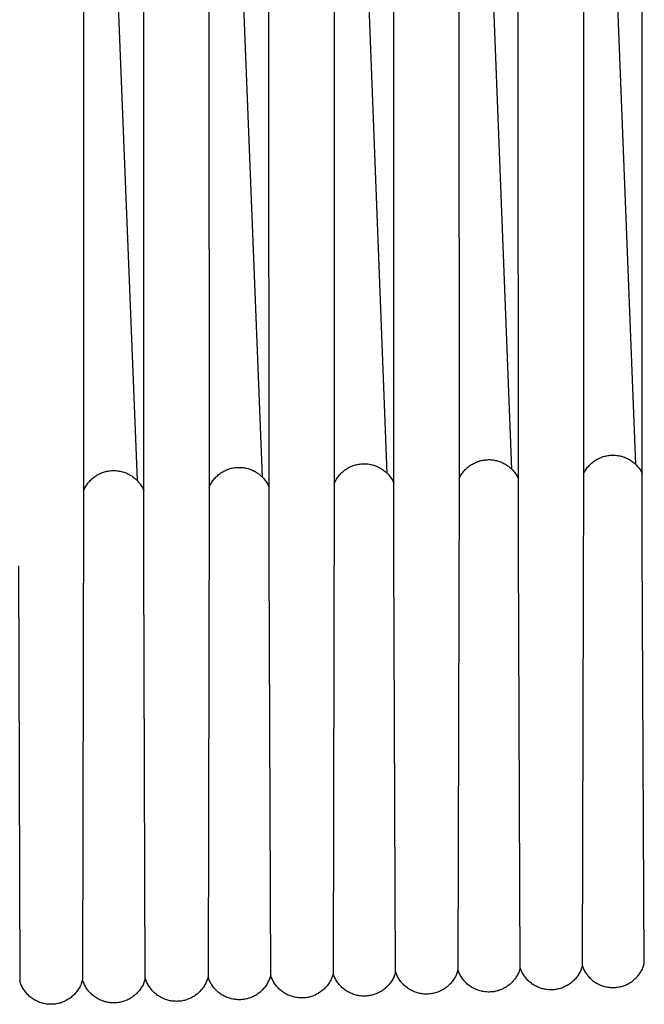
# Model space of a CAD drawing. Header units: millimetres. Extents: x 5000 to 6727, y 0 to 1679.
# Tile 11 of 106: x 5451 to 5533, y 18 to 147. Entities that reach past the tile are written whole.
import ezdxf

# ---------------------------------------------------------------- set-up
doc = ezdxf.new("R2010")
doc.units = ezdxf.units.MM
doc.layers.add('Archiv', color=18, linetype='Continuous', true_color=0x000000)
doc.layers.add('Make2D$Sichtbar$Kurven', color=18, linetype='Continuous', true_color=0x000000)

msp = doc.modelspace()

# ---------------------------------------------------------------- linework, layer by layer
at = {"layer": 'Archiv'}
for p, q in [((5532.5, 78.18), (5532.4, 465.34)), ((5483.81, 76.48), (5483.69, 463.91)), ((5500.09, 76.98), (5499.98, 464.33)), ((5516.33, 77.55), (5516.22, 464.8)), ((5467.47, 76.03), (5467.36, 463.56)), ((5459.54, 266.55), (5459.59, 83.78)), ((5475.92, 266.42), (5475.97, 84.18)), ((5492.25, 266.27), (5492.3, 86.39)), ((5508.54, 266.11), (5508.59, 86.98)), ((5524.77, 265.92), (5524.83, 87.63)), ((5524.83, 87.63), (5524.67, 23.41)), ((5492.3, 86.39), (5492.17, 22.41)), ((5508.59, 86.98), (5508.45, 22.88)), ((5459.59, 83.78), (5459.46, 21.63)), ((5475.97, 84.18), (5475.84, 21.99)), ((5516.57, 23.14), (5516.33, 77.55)), ((5532.76, 23.7), (5532.5, 78.18)), ((5467.65, 21.8), (5467.47, 76.03)), ((5484.01, 22.19), (5483.81, 76.48)), ((5500.31, 22.64), (5500.09, 76.98)), ((5451.09, 75.64), (5451.26, 21.47)), ((5516.62, 23), (5516.57, 23.14)), ((5524.59, 23.13), (5524.53, 22.99)), ((5524.63, 23.27), (5524.59, 23.13)), ((5524.67, 23.41), (5524.63, 23.27)), ((5524.67, 23.41), (5524.73, 23.28)), ((5524.73, 23.28), (5524.78, 23.14)), ((5524.78, 23.14), (5524.84, 23.01)), ((5532.51, 23.01), (5532.57, 23.15)), ((5532.57, 23.15), (5532.62, 23.28)), ((5532.62, 23.28), (5532.68, 23.42)), ((5532.68, 23.42), (5532.72, 23.56)), ((5532.72, 23.56), (5532.76, 23.7)), ((5475.8, 21.85), (5475.75, 21.71)), ((5475.84, 21.99), (5475.8, 21.85)), ((5484.05, 22.05), (5484.01, 22.19)), ((5484.11, 21.92), (5484.05, 22.05)), ((5484.16, 21.78), (5484.11, 21.92)), ((5491.98, 21.85), (5491.92, 21.72)), ((5492.03, 21.99), (5491.98, 21.85)), ((5492.08, 22.13), (5492.03, 21.99)), ((5492.13, 22.27), (5492.08, 22.13)), ((5492.17, 22.41), (5492.13, 22.27)), ((5500.36, 22.5), (5500.31, 22.64)), ((5500.42, 22.37), (5500.36, 22.5)), ((5500.48, 22.23), (5500.42, 22.37)), ((5500.54, 22.1), (5500.48, 22.23)), ((5500.61, 21.97), (5500.54, 22.1)), ((5500.68, 21.84), (5500.61, 21.97)), ((5508.06, 21.93), (5507.99, 21.81)), ((5508.13, 22.06), (5508.06, 21.93)), ((5508.2, 22.2), (5508.13, 22.06)), ((5508.26, 22.33), (5508.2, 22.2)), ((5508.31, 22.47), (5508.26, 22.33)), ((5508.36, 22.6), (5508.31, 22.47)), ((5508.41, 22.74), (5508.36, 22.6)), ((5508.45, 22.88), (5508.41, 22.74)), ((5516.68, 22.87), (5516.62, 23)), ((5516.74, 22.73), (5516.68, 22.87)), ((5516.8, 22.6), (5516.74, 22.73)), ((5516.87, 22.47), (5516.8, 22.6)), ((5516.95, 22.34), (5516.87, 22.47)), ((5517.03, 22.22), (5516.95, 22.34)), ((5517.11, 22.1), (5517.03, 22.22)), ((5517.2, 21.98), (5517.11, 22.1)), ((5517.29, 21.86), (5517.2, 21.98)), ((5517.38, 21.75), (5517.29, 21.86)), ((5523.86, 21.85), (5523.77, 21.74)), ((5523.96, 21.97), (5523.86, 21.85)), ((5524.04, 22.09), (5523.96, 21.97)), ((5524.13, 22.21), (5524.04, 22.09)), ((5524.21, 22.33), (5524.13, 22.21)), ((5524.28, 22.46), (5524.21, 22.33)), ((5524.35, 22.59), (5524.28, 22.46)), ((5524.42, 22.72), (5524.35, 22.59)), ((5524.48, 22.86), (5524.42, 22.72)), ((5524.53, 22.99), (5524.48, 22.86)), ((5524.84, 23.01), (5524.91, 22.88)), ((5524.91, 22.88), (5524.98, 22.75)), ((5524.98, 22.75), (5525.06, 22.62)), ((5525.06, 22.62), (5525.14, 22.5)), ((5525.14, 22.5), (5525.22, 22.38)), ((5525.22, 22.38), (5525.31, 22.26)), ((5525.31, 22.26), (5525.4, 22.14)), ((5525.4, 22.14), (5525.49, 22.03)), ((5525.49, 22.03), (5525.59, 21.92)), ((5525.59, 21.92), (5525.7, 21.82)), ((5531.66, 21.82), (5531.76, 21.93)), ((5531.76, 21.93), (5531.86, 22.04)), ((5531.86, 22.04), (5531.95, 22.15)), ((5531.95, 22.15), (5532.05, 22.26)), ((5532.05, 22.26), (5532.13, 22.38)), ((5532.13, 22.38), (5532.22, 22.5)), ((5532.22, 22.5), (5532.29, 22.63)), ((5532.29, 22.63), (5532.37, 22.75)), ((5532.37, 22.75), (5532.44, 22.88)), ((5532.44, 22.88), (5532.51, 23.01)), ((5451.26, 21.47), (5451.22, 21.33)), ((5451.3, 21.33), (5451.26, 21.47)), ((5451.35, 21.19), (5451.3, 21.33)), ((5451.41, 21.05), (5451.35, 21.19)), ((5451.46, 20.91), (5451.41, 21.05)), ((5451.53, 20.78), (5451.46, 20.91)), ((5451.6, 20.65), (5451.53, 20.78)), ((5451.67, 20.52), (5451.6, 20.65)), ((5459.09, 20.66), (5459.02, 20.53)), ((5459.16, 20.8), (5459.09, 20.66)), ((5459.22, 20.93), (5459.16, 20.8)), ((5459.28, 21.07), (5459.22, 20.93)), ((5459.33, 21.2), (5459.28, 21.07)), ((5459.38, 21.34), (5459.33, 21.2)), ((5459.42, 21.49), (5459.38, 21.34)), ((5459.46, 21.63), (5459.42, 21.49)), ((5467.7, 21.66), (5467.65, 21.8)), ((5467.75, 21.53), (5467.7, 21.66)), ((5467.8, 21.39), (5467.75, 21.53)), ((5467.86, 21.25), (5467.8, 21.39)), ((5467.93, 21.12), (5467.86, 21.25)), ((5468, 20.99), (5467.93, 21.12)), ((5468.07, 20.87), (5468, 20.99)), ((5468.15, 20.74), (5468.07, 20.87)), ((5468.23, 20.62), (5468.15, 20.74)), ((5468.32, 20.5), (5468.23, 20.62)), ((5475.23, 20.66), (5475.15, 20.54)), ((5475.32, 20.78), (5475.23, 20.66)), ((5475.39, 20.91), (5475.32, 20.78)), ((5475.46, 21.04), (5475.39, 20.91)), ((5475.53, 21.17), (5475.46, 21.04)), ((5475.59, 21.3), (5475.53, 21.17)), ((5475.65, 21.43), (5475.59, 21.3)), ((5475.7, 21.57), (5475.65, 21.43)), ((5475.75, 21.71), (5475.7, 21.57)), ((5484.23, 21.65), (5484.16, 21.78)), ((5484.29, 21.51), (5484.23, 21.65)), ((5484.36, 21.38), (5484.29, 21.51)), ((5484.44, 21.26), (5484.36, 21.38)), ((5484.52, 21.13), (5484.44, 21.26)), ((5484.6, 21.01), (5484.52, 21.13)), ((5484.69, 20.89), (5484.6, 21.01)), ((5484.78, 20.78), (5484.69, 20.89)), ((5484.88, 20.66), (5484.78, 20.78)), ((5484.98, 20.55), (5484.88, 20.66)), ((5491.18, 20.61), (5491.08, 20.5)), ((5491.28, 20.72), (5491.18, 20.61)), ((5491.38, 20.84), (5491.28, 20.72)), ((5491.47, 20.95), (5491.38, 20.84)), ((5491.55, 21.07), (5491.47, 20.95)), ((5491.64, 21.2), (5491.55, 21.07)), ((5491.71, 21.32), (5491.64, 21.2)), ((5491.79, 21.45), (5491.71, 21.32)), ((5491.85, 21.58), (5491.79, 21.45)), ((5491.92, 21.72), (5491.85, 21.58)), ((5500.75, 21.72), (5500.68, 21.84)), ((5500.84, 21.59), (5500.75, 21.72)), ((5500.92, 21.47), (5500.84, 21.59)), ((5501.01, 21.36), (5500.92, 21.47)), ((5501.1, 21.24), (5501.01, 21.36)), ((5501.2, 21.13), (5501.1, 21.24)), ((5501.3, 21.03), (5501.2, 21.13)), ((5501.4, 20.92), (5501.3, 21.03)), ((5501.51, 20.82), (5501.4, 20.92)), ((5501.62, 20.73), (5501.51, 20.82)), ((5501.74, 20.63), (5501.62, 20.73)), ((5501.85, 20.55), (5501.74, 20.63)), ((5506.92, 20.61), (5506.8, 20.52)), ((5507.04, 20.7), (5506.92, 20.61)), ((5507.15, 20.8), (5507.04, 20.7)), ((5507.26, 20.9), (5507.15, 20.8)), ((5507.36, 21), (5507.26, 20.9)), ((5507.46, 21.1), (5507.36, 21)), ((5507.56, 21.21), (5507.46, 21.1)), ((5507.66, 21.33), (5507.56, 21.21)), ((5507.75, 21.44), (5507.66, 21.33)), ((5507.83, 21.56), (5507.75, 21.44)), ((5507.91, 21.68), (5507.83, 21.56)), ((5507.99, 21.81), (5507.91, 21.68)), ((5517.48, 21.64), (5517.38, 21.75)), ((5517.58, 21.53), (5517.48, 21.64)), ((5517.69, 21.43), (5517.58, 21.53)), ((5517.8, 21.33), (5517.69, 21.43)), ((5517.91, 21.24), (5517.8, 21.33)), ((5518.03, 21.15), (5517.91, 21.24)), ((5518.15, 21.06), (5518.03, 21.15)), ((5518.27, 20.98), (5518.15, 21.06)), ((5518.4, 20.9), (5518.27, 20.98)), ((5518.52, 20.83), (5518.4, 20.9)), ((5518.66, 20.76), (5518.52, 20.83)), ((5518.79, 20.7), (5518.66, 20.76)), ((5518.92, 20.64), (5518.79, 20.7)), ((5519.06, 20.58), (5518.92, 20.64)), ((5519.2, 20.53), (5519.06, 20.58)), ((5522.09, 20.58), (5521.95, 20.53)), ((5522.23, 20.63), (5522.09, 20.58)), ((5522.36, 20.69), (5522.23, 20.63)), ((5522.49, 20.76), (5522.36, 20.69)), ((5522.62, 20.82), (5522.49, 20.76)), ((5522.75, 20.9), (5522.62, 20.82)), ((5522.88, 20.97), (5522.75, 20.9)), ((5523, 21.06), (5522.88, 20.97)), ((5523.12, 21.14), (5523, 21.06)), ((5523.24, 21.23), (5523.12, 21.14)), ((5523.35, 21.33), (5523.24, 21.23)), ((5523.46, 21.43), (5523.35, 21.33)), ((5523.57, 21.53), (5523.46, 21.43)), ((5523.67, 21.63), (5523.57, 21.53)), ((5523.77, 21.74), (5523.67, 21.63)), ((5525.7, 21.82), (5525.8, 21.72)), ((5525.8, 21.72), (5525.91, 21.62)), ((5525.91, 21.62), (5526.02, 21.53)), ((5526.02, 21.53), (5526.14, 21.44)), ((5526.14, 21.44), (5526.26, 21.35)), ((5526.26, 21.35), (5526.38, 21.27)), ((5526.38, 21.27), (5526.51, 21.19)), ((5526.51, 21.19), (5526.64, 21.12)), ((5526.64, 21.12), (5526.77, 21.05)), ((5526.77, 21.05), (5526.9, 20.99)), ((5526.9, 20.99), (5527.03, 20.93)), ((5527.03, 20.93), (5527.17, 20.88)), ((5527.17, 20.88), (5527.31, 20.83)), ((5527.31, 20.83), (5527.45, 20.78)), ((5527.45, 20.78), (5527.59, 20.74)), ((5527.59, 20.74), (5527.73, 20.71)), ((5527.73, 20.71), (5527.87, 20.68)), ((5527.87, 20.68), (5528.02, 20.65)), ((5528.02, 20.65), (5528.16, 20.63)), ((5528.16, 20.63), (5528.31, 20.62)), ((5528.31, 20.62), (5528.46, 20.61)), ((5528.46, 20.61), (5528.6, 20.6)), ((5528.6, 20.6), (5528.75, 20.6)), ((5528.75, 20.6), (5528.9, 20.61)), ((5528.9, 20.61), (5529.04, 20.62)), ((5529.04, 20.62), (5529.19, 20.63)), ((5529.19, 20.63), (5529.33, 20.65)), ((5529.33, 20.65), (5529.48, 20.68)), ((5529.48, 20.68), (5529.62, 20.71)), ((5529.62, 20.71), (5529.77, 20.74)), ((5529.77, 20.74), (5529.91, 20.78)), ((5529.91, 20.78), (5530.05, 20.83)), ((5530.05, 20.83), (5530.18, 20.88)), ((5530.18, 20.88), (5530.32, 20.93)), ((5530.32, 20.93), (5530.46, 20.99)), ((5530.46, 20.99), (5530.59, 21.06)), ((5530.59, 21.06), (5530.72, 21.13)), ((5530.72, 21.13), (5530.84, 21.2)), ((5530.84, 21.2), (5530.97, 21.27)), ((5530.97, 21.27), (5531.09, 21.36)), ((5531.09, 21.36), (5531.21, 21.44)), ((5531.21, 21.44), (5531.33, 21.53)), ((5531.33, 21.53), (5531.44, 21.63)), ((5531.44, 21.63), (5531.55, 21.72)), ((5531.55, 21.72), (5531.66, 21.82)), ((5451.74, 20.39), (5451.67, 20.52)), ((5451.83, 20.27), (5451.74, 20.39)), ((5451.91, 20.15), (5451.83, 20.27)), ((5452, 20.03), (5451.91, 20.15)), ((5452.09, 19.91), (5452, 20.03)), ((5452.19, 19.8), (5452.09, 19.91)), ((5452.29, 19.7), (5452.19, 19.8)), ((5452.4, 19.59), (5452.29, 19.7)), ((5452.51, 19.49), (5452.4, 19.59)), ((5452.62, 19.39), (5452.51, 19.49)), ((5452.73, 19.3), (5452.62, 19.39)), ((5452.85, 19.21), (5452.73, 19.3)), ((5457.96, 19.31), (5457.84, 19.22)), ((5458.07, 19.41), (5457.96, 19.31)), ((5458.18, 19.5), (5458.07, 19.41)), ((5458.29, 19.6), (5458.18, 19.5)), ((5458.4, 19.71), (5458.29, 19.6)), ((5458.5, 19.82), (5458.4, 19.71)), ((5458.59, 19.93), (5458.5, 19.82)), ((5458.69, 20.04), (5458.59, 19.93)), ((5458.78, 20.16), (5458.69, 20.04)), ((5458.86, 20.28), (5458.78, 20.16)), ((5458.94, 20.41), (5458.86, 20.28)), ((5459.02, 20.53), (5458.94, 20.41)), ((5468.41, 20.38), (5468.32, 20.5)), ((5468.5, 20.27), (5468.41, 20.38)), ((5468.6, 20.16), (5468.5, 20.27)), ((5468.7, 20.05), (5468.6, 20.16)), ((5468.8, 19.95), (5468.7, 20.05)), ((5468.91, 19.85), (5468.8, 19.95)), ((5469.03, 19.76), (5468.91, 19.85)), ((5469.14, 19.67), (5469.03, 19.76)), ((5469.26, 19.58), (5469.14, 19.67)), ((5469.38, 19.5), (5469.26, 19.58)), ((5469.5, 19.42), (5469.38, 19.5)), ((5469.63, 19.34), (5469.5, 19.42)), ((5469.76, 19.27), (5469.63, 19.34)), ((5473.72, 19.3), (5473.59, 19.23)), ((5473.85, 19.37), (5473.72, 19.3)), ((5473.97, 19.44), (5473.85, 19.37)), ((5474.1, 19.52), (5473.97, 19.44)), ((5474.22, 19.61), (5474.1, 19.52)), ((5474.33, 19.7), (5474.22, 19.61)), ((5474.45, 19.79), (5474.33, 19.7)), ((5474.56, 19.88), (5474.45, 19.79)), ((5474.67, 19.98), (5474.56, 19.88)), ((5474.77, 20.09), (5474.67, 19.98)), ((5474.87, 20.2), (5474.77, 20.09)), ((5474.97, 20.31), (5474.87, 20.2)), ((5475.06, 20.42), (5474.97, 20.31)), ((5475.15, 20.54), (5475.06, 20.42)), ((5485.08, 20.45), (5484.98, 20.55)), ((5485.19, 20.35), (5485.08, 20.45)), ((5485.3, 20.25), (5485.19, 20.35)), ((5485.42, 20.16), (5485.3, 20.25)), ((5485.53, 20.07), (5485.42, 20.16)), ((5485.66, 19.98), (5485.53, 20.07)), ((5485.78, 19.9), (5485.66, 19.98)), ((5485.91, 19.82), (5485.78, 19.9)), ((5486.03, 19.75), (5485.91, 19.82)), ((5486.17, 19.68), (5486.03, 19.75)), ((5486.3, 19.62), (5486.17, 19.68)), ((5486.44, 19.56), (5486.3, 19.62)), ((5486.57, 19.51), (5486.44, 19.56)), ((5486.71, 19.46), (5486.57, 19.51)), ((5486.85, 19.41), (5486.71, 19.46)), ((5487, 19.37), (5486.85, 19.41)), ((5487.14, 19.34), (5487, 19.37)), ((5487.28, 19.31), (5487.14, 19.34)), ((5487.43, 19.28), (5487.28, 19.31)), ((5487.58, 19.26), (5487.43, 19.28)), ((5488.76, 19.3), (5488.61, 19.27)), ((5488.9, 19.32), (5488.76, 19.3)), ((5489.05, 19.36), (5488.9, 19.32)), ((5489.19, 19.39), (5489.05, 19.36)), ((5489.33, 19.43), (5489.19, 19.39)), ((5489.47, 19.48), (5489.33, 19.43)), ((5489.61, 19.53), (5489.47, 19.48)), ((5489.75, 19.59), (5489.61, 19.53)), ((5489.88, 19.65), (5489.75, 19.59)), ((5490.01, 19.72), (5489.88, 19.65)), ((5490.15, 19.79), (5490.01, 19.72)), ((5490.27, 19.86), (5490.15, 19.79)), ((5490.4, 19.94), (5490.27, 19.86)), ((5490.52, 20.02), (5490.4, 19.94)), ((5490.64, 20.11), (5490.52, 20.02)), ((5490.75, 20.2), (5490.64, 20.11)), ((5490.87, 20.3), (5490.75, 20.2)), ((5490.98, 20.4), (5490.87, 20.3)), ((5491.08, 20.5), (5490.98, 20.4)), ((5501.97, 20.46), (5501.85, 20.55)), ((5502.1, 20.38), (5501.97, 20.46)), ((5502.22, 20.31), (5502.1, 20.38)), ((5502.35, 20.24), (5502.22, 20.31)), ((5502.48, 20.17), (5502.35, 20.24)), ((5502.62, 20.11), (5502.48, 20.17)), ((5502.75, 20.05), (5502.62, 20.11)), ((5502.89, 20), (5502.75, 20.05)), ((5503.03, 19.95), (5502.89, 20)), ((5503.17, 19.91), (5503.03, 19.95)), ((5503.31, 19.87), (5503.17, 19.91)), ((5503.45, 19.83), (5503.31, 19.87)), ((5503.6, 19.81), (5503.45, 19.83)), ((5503.74, 19.78), (5503.6, 19.81)), ((5503.89, 19.76), (5503.74, 19.78)), ((5504.03, 19.75), (5503.89, 19.76)), ((5504.18, 19.74), (5504.03, 19.75)), ((5504.33, 19.74), (5504.18, 19.74)), ((5504.47, 19.74), (5504.33, 19.74)), ((5504.62, 19.75), (5504.47, 19.74)), ((5504.77, 19.76), (5504.62, 19.75)), ((5504.91, 19.78), (5504.77, 19.76)), ((5505.06, 19.8), (5504.91, 19.78)), ((5505.2, 19.83), (5505.06, 19.8)), ((5505.34, 19.86), (5505.2, 19.83)), ((5505.49, 19.9), (5505.34, 19.86)), ((5505.63, 19.94), (5505.49, 19.9)), ((5505.77, 19.98), (5505.63, 19.94)), ((5505.9, 20.04), (5505.77, 19.98)), ((5506.04, 20.09), (5505.9, 20.04)), ((5506.17, 20.15), (5506.04, 20.09)), ((5506.3, 20.22), (5506.17, 20.15)), ((5506.43, 20.29), (5506.3, 20.22)), ((5506.56, 20.36), (5506.43, 20.29)), ((5506.68, 20.44), (5506.56, 20.36)), ((5506.8, 20.52), (5506.68, 20.44)), ((5519.34, 20.48), (5519.2, 20.53)), ((5519.48, 20.44), (5519.34, 20.48)), ((5519.62, 20.41), (5519.48, 20.44)), ((5519.77, 20.38), (5519.62, 20.41)), ((5519.91, 20.35), (5519.77, 20.38)), ((5520.06, 20.33), (5519.91, 20.35)), ((5520.21, 20.32), (5520.06, 20.33)), ((5520.35, 20.31), (5520.21, 20.32)), ((5520.5, 20.3), (5520.35, 20.31)), ((5520.65, 20.3), (5520.5, 20.3)), ((5520.79, 20.31), (5520.65, 20.3)), ((5520.94, 20.32), (5520.79, 20.31)), ((5521.09, 20.33), (5520.94, 20.32)), ((5521.23, 20.35), (5521.09, 20.33)), ((5521.38, 20.38), (5521.23, 20.35)), ((5521.52, 20.41), (5521.38, 20.38)), ((5521.67, 20.44), (5521.52, 20.41)), ((5521.81, 20.48), (5521.67, 20.44)), ((5521.95, 20.53), (5521.81, 20.48)), ((5452.97, 19.13), (5452.85, 19.21)), ((5453.1, 19.05), (5452.97, 19.13)), ((5453.23, 18.97), (5453.1, 19.05)), ((5453.36, 18.9), (5453.23, 18.97)), ((5453.49, 18.83), (5453.36, 18.9)), ((5453.62, 18.77), (5453.49, 18.83)), ((5453.76, 18.71), (5453.62, 18.77)), ((5453.9, 18.66), (5453.76, 18.71)), ((5454.04, 18.61), (5453.9, 18.66)), ((5454.18, 18.57), (5454.04, 18.61)), ((5454.32, 18.53), (5454.18, 18.57)), ((5454.47, 18.5), (5454.32, 18.53)), ((5454.61, 18.47), (5454.47, 18.5)), ((5454.76, 18.45), (5454.61, 18.47)), ((5454.9, 18.43), (5454.76, 18.45)), ((5455.05, 18.42), (5454.9, 18.43)), ((5455.2, 18.41), (5455.05, 18.42)), ((5455.35, 18.41), (5455.2, 18.41)), ((5455.5, 18.41), (5455.35, 18.41)), ((5455.64, 18.42), (5455.5, 18.41)), ((5455.79, 18.43), (5455.64, 18.42)), ((5455.94, 18.45), (5455.79, 18.43)), ((5456.08, 18.48), (5455.94, 18.45)), ((5456.23, 18.5), (5456.08, 18.48)), ((5456.37, 18.54), (5456.23, 18.5)), ((5456.52, 18.58), (5456.37, 18.54)), ((5456.66, 18.62), (5456.52, 18.58)), ((5456.8, 18.67), (5456.66, 18.62)), ((5456.94, 18.72), (5456.8, 18.67)), ((5457.07, 18.78), (5456.94, 18.72)), ((5457.21, 18.84), (5457.07, 18.78)), ((5457.34, 18.91), (5457.21, 18.84)), ((5457.47, 18.98), (5457.34, 18.91)), ((5457.59, 19.06), (5457.47, 18.98)), ((5457.72, 19.14), (5457.59, 19.06)), ((5457.84, 19.22), (5457.72, 19.14)), ((5469.89, 19.21), (5469.76, 19.27)), ((5470.03, 19.15), (5469.89, 19.21)), ((5470.16, 19.09), (5470.03, 19.15)), ((5470.3, 19.04), (5470.16, 19.09)), ((5470.44, 18.99), (5470.3, 19.04)), ((5470.58, 18.95), (5470.44, 18.99)), ((5470.72, 18.91), (5470.58, 18.95)), ((5470.87, 18.88), (5470.72, 18.91)), ((5471.01, 18.85), (5470.87, 18.88)), ((5471.16, 18.83), (5471.01, 18.85)), ((5471.3, 18.82), (5471.16, 18.83)), ((5471.45, 18.8), (5471.3, 18.82)), ((5471.6, 18.8), (5471.45, 18.8)), ((5471.74, 18.79), (5471.6, 18.8)), ((5471.89, 18.8), (5471.74, 18.79)), ((5472.04, 18.81), (5471.89, 18.8)), ((5472.18, 18.82), (5472.04, 18.81)), ((5472.33, 18.84), (5472.18, 18.82)), ((5472.47, 18.86), (5472.33, 18.84)), ((5472.62, 18.89), (5472.47, 18.86)), ((5472.76, 18.92), (5472.62, 18.89)), ((5472.9, 18.96), (5472.76, 18.92)), ((5473.04, 19.01), (5472.9, 18.96)), ((5473.18, 19.06), (5473.04, 19.01)), ((5473.32, 19.11), (5473.18, 19.06)), ((5473.45, 19.17), (5473.32, 19.11)), ((5473.59, 19.23), (5473.45, 19.17)), ((5487.72, 19.25), (5487.58, 19.26)), ((5487.87, 19.24), (5487.72, 19.25)), ((5488.02, 19.24), (5487.87, 19.24)), ((5488.17, 19.24), (5488.02, 19.24)), ((5488.32, 19.25), (5488.17, 19.24)), ((5488.46, 19.26), (5488.32, 19.25)), ((5488.61, 19.27), (5488.46, 19.26))]:
    msp.add_line(p, q, dxfattribs=at)
at = {"layer": 'Make2D$Sichtbar$Kurven', "color": 18, "lineweight": -3, "true_color": 0x000000}
for p, q in [((5482.94, 87.19), (5467.68, 476.34)), ((5466.61, 86.75), (5451.36, 474.52)), ((5499.23, 87.69), (5484.11, 474.38)), ((5515.47, 88.25), (5500.43, 474.24)), ((5531.65, 88.86), (5516.69, 474.05)), ((5527.56, 89.93), (5527.7, 89.96)), ((5527.7, 89.96), (5527.84, 89.99)), ((5527.84, 89.99), (5527.99, 90.02)), ((5527.99, 90.02), (5528.13, 90.04)), ((5528.13, 90.04), (5528.28, 90.06)), ((5528.28, 90.06), (5528.43, 90.07)), ((5528.43, 90.07), (5528.57, 90.08)), ((5528.57, 90.08), (5528.72, 90.08)), ((5528.72, 90.08), (5528.87, 90.07)), ((5528.87, 90.07), (5529.02, 90.06)), ((5529.02, 90.06), (5529.16, 90.05)), ((5529.16, 90.05), (5529.31, 90.03)), ((5529.31, 90.03), (5529.45, 90)), ((5529.45, 90), (5529.6, 89.98)), ((5529.6, 89.98), (5529.74, 89.94)), ((5494.54, 88.62), (5494.67, 88.67)), ((5494.67, 88.67), (5494.81, 88.72)), ((5494.81, 88.72), (5494.95, 88.77)), ((5494.95, 88.77), (5495.09, 88.81)), ((5495.09, 88.81), (5495.24, 88.84)), ((5495.24, 88.84), (5495.38, 88.88)), ((5495.38, 88.88), (5495.52, 88.9)), ((5495.52, 88.9), (5495.67, 88.92)), ((5495.67, 88.92), (5495.82, 88.94)), ((5495.82, 88.94), (5495.96, 88.95)), ((5495.96, 88.95), (5496.11, 88.96)), ((5496.11, 88.96), (5496.26, 88.96)), ((5496.26, 88.96), (5496.4, 88.95)), ((5496.4, 88.95), (5496.55, 88.94)), ((5496.55, 88.94), (5496.7, 88.93)), ((5496.7, 88.93), (5496.84, 88.91)), ((5496.84, 88.91), (5496.99, 88.88)), ((5496.99, 88.88), (5497.13, 88.86)), ((5497.13, 88.86), (5497.27, 88.82)), ((5497.27, 88.82), (5497.41, 88.78)), ((5497.41, 88.78), (5497.56, 88.74)), ((5497.56, 88.74), (5497.69, 88.69)), ((5497.69, 88.69), (5497.83, 88.63)), ((5509.85, 88.58), (5509.97, 88.67)), ((5509.97, 88.67), (5510.09, 88.76)), ((5510.09, 88.76), (5510.21, 88.84)), ((5510.21, 88.84), (5510.34, 88.91)), ((5510.34, 88.91), (5510.47, 88.99)), ((5510.47, 88.99), (5510.6, 89.05)), ((5510.6, 89.05), (5510.73, 89.12)), ((5510.73, 89.12), (5510.86, 89.17)), ((5510.86, 89.17), (5511, 89.23)), ((5511, 89.23), (5511.14, 89.27)), ((5511.14, 89.27), (5511.28, 89.32)), ((5511.28, 89.32), (5511.42, 89.36)), ((5511.42, 89.36), (5511.57, 89.39)), ((5511.57, 89.39), (5511.71, 89.42)), ((5511.71, 89.42), (5511.86, 89.44)), ((5511.86, 89.44), (5512, 89.46)), ((5512, 89.46), (5512.15, 89.48)), ((5512.15, 89.48), (5512.3, 89.48)), ((5512.3, 89.48), (5512.44, 89.49)), ((5512.44, 89.49), (5512.59, 89.49)), ((5512.59, 89.49), (5512.74, 89.48)), ((5512.74, 89.48), (5512.88, 89.47)), ((5512.88, 89.47), (5513.03, 89.45)), ((5513.03, 89.45), (5513.18, 89.43)), ((5513.18, 89.43), (5513.32, 89.4)), ((5513.32, 89.4), (5513.46, 89.37)), ((5513.46, 89.37), (5513.61, 89.33)), ((5513.61, 89.33), (5513.75, 89.29)), ((5513.75, 89.29), (5513.89, 89.24)), ((5513.89, 89.24), (5514.03, 89.19)), ((5514.03, 89.19), (5514.16, 89.14)), ((5514.16, 89.14), (5514.3, 89.08)), ((5514.3, 89.08), (5514.43, 89.01)), ((5514.43, 89.01), (5514.56, 88.94)), ((5514.56, 88.94), (5514.68, 88.86)), ((5514.68, 88.86), (5514.81, 88.79)), ((5514.81, 88.79), (5514.93, 88.7)), ((5514.93, 88.7), (5515.05, 88.62)), ((5525.47, 88.61), (5525.56, 88.72)), ((5525.56, 88.72), (5525.67, 88.83)), ((5525.67, 88.83), (5525.77, 88.93)), ((5525.77, 88.93), (5525.88, 89.03)), ((5525.88, 89.03), (5525.99, 89.13)), ((5525.99, 89.13), (5526.11, 89.22)), ((5526.11, 89.22), (5526.23, 89.3)), ((5526.23, 89.3), (5526.35, 89.39)), ((5526.35, 89.39), (5526.48, 89.46)), ((5526.48, 89.46), (5526.6, 89.54)), ((5526.6, 89.54), (5526.73, 89.61)), ((5526.73, 89.61), (5526.87, 89.67)), ((5526.87, 89.67), (5527, 89.73)), ((5527, 89.73), (5527.14, 89.79)), ((5527.14, 89.79), (5527.27, 89.84)), ((5527.27, 89.84), (5527.41, 89.89)), ((5527.41, 89.89), (5527.56, 89.93)), ((5529.74, 89.94), (5529.88, 89.9)), ((5529.88, 89.9), (5530.02, 89.86)), ((5530.02, 89.86), (5530.16, 89.81)), ((5530.16, 89.81), (5530.3, 89.75)), ((5530.3, 89.75), (5530.43, 89.7)), ((5530.43, 89.7), (5530.57, 89.63)), ((5530.57, 89.63), (5530.7, 89.56)), ((5530.7, 89.56), (5530.83, 89.49)), ((5530.83, 89.49), (5530.95, 89.41)), ((5530.95, 89.41), (5531.07, 89.33)), ((5531.07, 89.33), (5531.19, 89.25)), ((5531.19, 89.25), (5531.31, 89.16)), ((5531.31, 89.16), (5531.43, 89.07)), ((5531.43, 89.07), (5531.54, 88.97)), ((5531.54, 88.97), (5531.64, 88.87)), ((5531.64, 88.87), (5531.75, 88.76)), ((5531.75, 88.76), (5531.85, 88.65)), ((5461.14, 87.33), (5461.26, 87.41)), ((5461.26, 87.41), (5461.39, 87.49)), ((5461.39, 87.49), (5461.52, 87.56)), ((5461.52, 87.56), (5461.65, 87.63)), ((5461.65, 87.63), (5461.79, 87.69)), ((5461.79, 87.69), (5461.92, 87.75)), ((5461.92, 87.75), (5462.06, 87.81)), ((5462.06, 87.81), (5462.2, 87.86)), ((5462.2, 87.86), (5462.34, 87.9)), ((5462.34, 87.9), (5462.48, 87.94)), ((5462.48, 87.94), (5462.63, 87.97)), ((5462.63, 87.97), (5462.77, 88)), ((5462.77, 88), (5462.92, 88.03)), ((5462.92, 88.03), (5463.07, 88.05)), ((5463.07, 88.05), (5463.22, 88.06)), ((5463.22, 88.06), (5463.36, 88.07)), ((5463.36, 88.07), (5463.51, 88.07)), ((5463.51, 88.07), (5463.66, 88.07)), ((5463.66, 88.07), (5463.81, 88.06)), ((5463.81, 88.06), (5463.96, 88.05)), ((5463.96, 88.05), (5464.1, 88.03)), ((5464.1, 88.03), (5464.25, 88.01)), ((5464.25, 88.01), (5464.4, 87.98)), ((5464.4, 87.98), (5464.54, 87.95)), ((5464.54, 87.95), (5464.68, 87.91)), ((5464.68, 87.91), (5464.83, 87.87)), ((5464.83, 87.87), (5464.97, 87.82)), ((5464.97, 87.82), (5465.11, 87.77)), ((5465.11, 87.77), (5465.24, 87.71)), ((5465.24, 87.71), (5465.38, 87.65)), ((5465.38, 87.65), (5465.51, 87.58)), ((5465.51, 87.58), (5465.64, 87.51)), ((5465.64, 87.51), (5465.77, 87.44)), ((5465.77, 87.44), (5465.89, 87.36)), ((5476.95, 87.3), (5477.06, 87.4)), ((5477.06, 87.4), (5477.17, 87.5)), ((5477.17, 87.5), (5477.28, 87.59)), ((5477.28, 87.59), (5477.4, 87.68)), ((5477.4, 87.68), (5477.52, 87.76)), ((5477.52, 87.76), (5477.64, 87.84)), ((5477.64, 87.84), (5477.77, 87.92)), ((5477.77, 87.92), (5477.9, 87.99)), ((5477.9, 87.99), (5478.03, 88.05)), ((5478.03, 88.05), (5478.16, 88.12)), ((5478.16, 88.12), (5478.3, 88.17)), ((5478.3, 88.17), (5478.43, 88.23)), ((5478.43, 88.23), (5478.57, 88.27)), ((5478.57, 88.27), (5478.71, 88.32)), ((5478.71, 88.32), (5478.85, 88.36)), ((5478.85, 88.36), (5479, 88.39)), ((5479, 88.39), (5479.14, 88.42)), ((5479.14, 88.42), (5479.28, 88.44)), ((5479.28, 88.44), (5479.43, 88.46)), ((5479.43, 88.46), (5479.58, 88.47)), ((5479.58, 88.47), (5479.72, 88.48)), ((5479.72, 88.48), (5479.87, 88.48)), ((5479.87, 88.48), (5480.02, 88.48)), ((5480.02, 88.48), (5480.16, 88.48)), ((5480.16, 88.48), (5480.31, 88.46)), ((5480.31, 88.46), (5480.45, 88.45)), ((5480.45, 88.45), (5480.6, 88.43)), ((5480.6, 88.43), (5480.74, 88.4)), ((5480.74, 88.4), (5480.89, 88.37)), ((5480.89, 88.37), (5481.03, 88.33)), ((5481.03, 88.33), (5481.17, 88.29)), ((5481.17, 88.29), (5481.31, 88.24)), ((5481.31, 88.24), (5481.45, 88.19)), ((5481.45, 88.19), (5481.58, 88.13)), ((5481.58, 88.13), (5481.72, 88.07)), ((5481.72, 88.07), (5481.85, 88.01)), ((5481.85, 88.01), (5481.98, 87.94)), ((5481.98, 87.94), (5482.1, 87.86)), ((5482.1, 87.86), (5482.23, 87.79)), ((5482.23, 87.79), (5482.35, 87.7)), ((5482.35, 87.7), (5482.47, 87.62)), ((5482.47, 87.62), (5482.58, 87.53)), ((5482.58, 87.53), (5482.69, 87.43)), ((5482.69, 87.43), (5482.8, 87.33)), ((5492.82, 87.27), (5492.91, 87.39)), ((5492.91, 87.39), (5493, 87.5)), ((5493, 87.5), (5493.1, 87.61)), ((5493.1, 87.61), (5493.21, 87.72)), ((5493.21, 87.72), (5493.31, 87.82)), ((5493.31, 87.82), (5493.42, 87.92)), ((5493.42, 87.92), (5493.53, 88.01)), ((5493.53, 88.01), (5493.65, 88.1)), ((5493.65, 88.1), (5493.77, 88.19)), ((5493.77, 88.19), (5493.89, 88.27)), ((5493.89, 88.27), (5494.01, 88.35)), ((5494.01, 88.35), (5494.14, 88.42)), ((5494.14, 88.42), (5494.27, 88.49)), ((5494.27, 88.49), (5494.4, 88.56)), ((5494.4, 88.56), (5494.54, 88.62)), ((5497.83, 88.63), (5497.97, 88.58)), ((5497.97, 88.58), (5498.1, 88.51)), ((5498.1, 88.51), (5498.23, 88.44)), ((5498.23, 88.44), (5498.36, 88.37)), ((5498.36, 88.37), (5498.48, 88.3)), ((5498.48, 88.3), (5498.61, 88.22)), ((5498.61, 88.22), (5498.72, 88.13)), ((5498.72, 88.13), (5498.84, 88.04)), ((5498.84, 88.04), (5498.96, 87.95)), ((5498.96, 87.95), (5499.07, 87.85)), ((5499.07, 87.85), (5499.17, 87.75)), ((5499.17, 87.75), (5499.28, 87.65)), ((5499.28, 87.65), (5499.38, 87.54)), ((5499.38, 87.54), (5499.47, 87.43)), ((5499.47, 87.43), (5499.56, 87.31)), ((5508.79, 87.37), (5508.87, 87.5)), ((5508.87, 87.5), (5508.95, 87.62)), ((5508.95, 87.62), (5509.03, 87.74)), ((5509.03, 87.74), (5509.12, 87.86)), ((5509.12, 87.86), (5509.21, 87.97)), ((5509.21, 87.97), (5509.31, 88.08)), ((5509.31, 88.08), (5509.41, 88.19)), ((5509.41, 88.19), (5509.52, 88.29)), ((5509.52, 88.29), (5509.62, 88.39)), ((5509.62, 88.39), (5509.73, 88.49)), ((5509.73, 88.49), (5509.85, 88.58)), ((5515.05, 88.62), (5515.16, 88.52)), ((5515.16, 88.52), (5515.28, 88.43)), ((5515.28, 88.43), (5515.38, 88.33)), ((5515.38, 88.33), (5515.49, 88.23)), ((5515.49, 88.23), (5515.59, 88.12)), ((5515.59, 88.12), (5515.69, 88.01)), ((5515.69, 88.01), (5515.78, 87.9)), ((5515.78, 87.9), (5515.87, 87.78)), ((5515.87, 87.78), (5515.96, 87.66)), ((5515.96, 87.66), (5516.04, 87.54)), ((5516.04, 87.54), (5516.12, 87.41)), ((5516.12, 87.41), (5516.19, 87.29)), ((5524.83, 87.63), (5524.89, 87.76)), ((5524.89, 87.76), (5524.96, 87.89)), ((5524.96, 87.89), (5525.03, 88.02)), ((5525.03, 88.02), (5525.11, 88.14)), ((5525.11, 88.14), (5525.19, 88.27)), ((5525.19, 88.27), (5525.28, 88.39)), ((5525.28, 88.39), (5525.37, 88.5)), ((5525.37, 88.5), (5525.47, 88.61)), ((5531.85, 88.65), (5531.94, 88.54)), ((5531.94, 88.54), (5532.03, 88.43)), ((5532.03, 88.43), (5532.12, 88.31)), ((5532.12, 88.31), (5532.21, 88.19)), ((5532.21, 88.19), (5532.29, 88.07)), ((5532.29, 88.07), (5532.36, 87.94)), ((5532.36, 87.94), (5532.43, 87.81)), ((5532.43, 87.81), (5532.5, 87.68)), ((5459.92, 86.06), (5460, 86.18)), ((5460, 86.18), (5460.08, 86.3)), ((5460.08, 86.3), (5460.17, 86.42)), ((5460.17, 86.42), (5460.26, 86.54)), ((5460.26, 86.54), (5460.36, 86.65)), ((5460.36, 86.65), (5460.46, 86.76)), ((5460.46, 86.76), (5460.57, 86.86)), ((5460.57, 86.86), (5460.67, 86.97)), ((5460.67, 86.97), (5460.79, 87.06)), ((5460.79, 87.06), (5460.9, 87.16)), ((5460.9, 87.16), (5461.02, 87.25)), ((5461.02, 87.25), (5461.14, 87.33)), ((5465.89, 87.36), (5466.01, 87.27)), ((5466.01, 87.27), (5466.13, 87.18)), ((5466.13, 87.18), (5466.25, 87.09)), ((5466.25, 87.09), (5466.36, 86.99)), ((5466.36, 86.99), (5466.47, 86.89)), ((5466.47, 86.89), (5466.57, 86.79)), ((5466.57, 86.79), (5466.68, 86.68)), ((5466.68, 86.68), (5466.77, 86.57)), ((5466.77, 86.57), (5466.87, 86.45)), ((5466.87, 86.45), (5466.96, 86.34)), ((5466.96, 86.34), (5467.04, 86.22)), ((5467.04, 86.22), (5467.13, 86.09)), ((5476.02, 85.99), (5476.09, 86.12)), ((5476.09, 86.12), (5476.15, 86.25)), ((5476.15, 86.25), (5476.23, 86.38)), ((5476.23, 86.38), (5476.3, 86.51)), ((5476.3, 86.51), (5476.38, 86.63)), ((5476.38, 86.63), (5476.47, 86.75)), ((5476.47, 86.75), (5476.56, 86.87)), ((5476.56, 86.87), (5476.65, 86.98)), ((5476.65, 86.98), (5476.75, 87.09)), ((5476.75, 87.09), (5476.85, 87.2)), ((5476.85, 87.2), (5476.95, 87.3)), ((5482.8, 87.33), (5482.91, 87.23)), ((5482.91, 87.23), (5483.01, 87.13)), ((5483.01, 87.13), (5483.11, 87.02)), ((5483.11, 87.02), (5483.2, 86.9)), ((5483.2, 86.9), (5483.29, 86.79)), ((5483.29, 86.79), (5483.38, 86.67)), ((5483.38, 86.67), (5483.46, 86.55)), ((5483.46, 86.55), (5483.54, 86.42)), ((5483.54, 86.42), (5483.61, 86.3)), ((5483.61, 86.3), (5483.68, 86.17)), ((5483.68, 86.17), (5483.74, 86.03)), ((5492.3, 86.39), (5492.36, 86.52)), ((5492.36, 86.52), (5492.43, 86.65)), ((5492.43, 86.65), (5492.5, 86.78)), ((5492.5, 86.78), (5492.57, 86.91)), ((5492.57, 86.91), (5492.65, 87.03)), ((5492.65, 87.03), (5492.73, 87.15)), ((5492.73, 87.15), (5492.82, 87.27)), ((5499.56, 87.31), (5499.65, 87.19)), ((5499.65, 87.19), (5499.74, 87.07)), ((5499.74, 87.07), (5499.82, 86.95)), ((5499.82, 86.95), (5499.89, 86.82)), ((5499.89, 86.82), (5499.96, 86.7)), ((5499.96, 86.7), (5500.03, 86.56)), ((5500.03, 86.56), (5500.09, 86.43)), ((5508.59, 86.98), (5508.65, 87.11)), ((5508.65, 87.11), (5508.72, 87.24)), ((5508.72, 87.24), (5508.79, 87.37)), ((5516.19, 87.29), (5516.26, 87.16)), ((5516.26, 87.16), (5516.33, 87.02)), ((5459.59, 85.39), (5459.64, 85.53)), ((5459.64, 85.53), (5459.7, 85.67)), ((5459.7, 85.67), (5459.77, 85.8)), ((5459.77, 85.8), (5459.84, 85.93)), ((5459.84, 85.93), (5459.92, 86.06)), ((5467.13, 86.09), (5467.2, 85.97)), ((5467.2, 85.97), (5467.28, 85.84)), ((5467.28, 85.84), (5467.34, 85.7)), ((5467.34, 85.7), (5467.41, 85.57)), ((5467.41, 85.57), (5467.47, 85.43)), ((5475.97, 85.86), (5476.02, 85.99)), ((5483.74, 86.03), (5483.8, 85.9)), ((5516.57, 23.14), (5516.53, 23)), ((5475.88, 21.85), (5475.84, 21.99)), ((5475.93, 21.72), (5475.88, 21.85)), ((5483.92, 21.91), (5483.88, 21.78)), ((5483.97, 22.05), (5483.92, 21.91)), ((5484.01, 22.19), (5483.97, 22.05)), ((5492.22, 22.27), (5492.17, 22.41)), ((5492.27, 22.13), (5492.22, 22.27)), ((5492.33, 22), (5492.27, 22.13)), ((5492.39, 21.86), (5492.33, 22)), ((5492.46, 21.73), (5492.39, 21.86)), ((5500.06, 21.95), (5500, 21.82)), ((5500.12, 22.08), (5500.06, 21.95)), ((5500.18, 22.22), (5500.12, 22.08)), ((5500.23, 22.36), (5500.18, 22.22)), ((5500.27, 22.5), (5500.23, 22.36)), ((5500.31, 22.64), (5500.27, 22.5)), ((5508.5, 22.75), (5508.45, 22.88)), ((5508.55, 22.61), (5508.5, 22.75)), ((5508.61, 22.47), (5508.55, 22.61)), ((5508.68, 22.34), (5508.61, 22.47)), ((5508.75, 22.21), (5508.68, 22.34)), ((5508.82, 22.08), (5508.75, 22.21)), ((5508.9, 21.95), (5508.82, 22.08)), ((5508.98, 21.83), (5508.9, 21.95)), ((5516.02, 21.93), (5515.94, 21.81)), ((5516.1, 22.06), (5516.02, 21.93)), ((5516.18, 22.18), (5516.1, 22.06)), ((5516.25, 22.32), (5516.18, 22.18)), ((5516.31, 22.45), (5516.25, 22.32)), ((5516.37, 22.58), (5516.31, 22.45)), ((5516.43, 22.72), (5516.37, 22.58)), ((5516.48, 22.86), (5516.43, 22.72)), ((5516.53, 23), (5516.48, 22.86)), ((5459.51, 21.49), (5459.46, 21.63)), ((5459.56, 21.35), (5459.51, 21.49)), ((5459.61, 21.21), (5459.56, 21.35)), ((5459.67, 21.08), (5459.61, 21.21)), ((5459.73, 20.94), (5459.67, 21.08)), ((5459.8, 20.81), (5459.73, 20.94)), ((5459.87, 20.68), (5459.8, 20.81)), ((5459.95, 20.56), (5459.87, 20.68)), ((5467.13, 20.59), (5467.05, 20.46)), ((5467.21, 20.71), (5467.13, 20.59)), ((5467.28, 20.84), (5467.21, 20.71)), ((5467.35, 20.97), (5467.28, 20.84)), ((5467.41, 21.11), (5467.35, 20.97)), ((5467.47, 21.24), (5467.41, 21.11)), ((5467.52, 21.38), (5467.47, 21.24)), ((5467.57, 21.52), (5467.52, 21.38)), ((5467.61, 21.66), (5467.57, 21.52)), ((5467.65, 21.8), (5467.61, 21.66)), ((5475.99, 21.58), (5475.93, 21.72)), ((5476.05, 21.45), (5475.99, 21.58)), ((5476.11, 21.32), (5476.05, 21.45)), ((5476.18, 21.19), (5476.11, 21.32)), ((5476.26, 21.06), (5476.18, 21.19)), ((5476.33, 20.94), (5476.26, 21.06)), ((5476.42, 20.81), (5476.33, 20.94)), ((5476.5, 20.7), (5476.42, 20.81)), ((5476.59, 20.58), (5476.5, 20.7)), ((5476.69, 20.47), (5476.59, 20.58)), ((5483.23, 20.63), (5483.14, 20.52)), ((5483.32, 20.75), (5483.23, 20.63)), ((5483.41, 20.87), (5483.32, 20.75)), ((5483.49, 20.99), (5483.41, 20.87)), ((5483.56, 21.11), (5483.49, 20.99)), ((5483.63, 21.24), (5483.56, 21.11)), ((5483.7, 21.37), (5483.63, 21.24)), ((5483.76, 21.5), (5483.7, 21.37)), ((5483.82, 21.64), (5483.76, 21.5)), ((5483.88, 21.78), (5483.82, 21.64)), ((5492.53, 21.6), (5492.46, 21.73)), ((5492.6, 21.48), (5492.53, 21.6)), ((5492.68, 21.35), (5492.6, 21.48)), ((5492.77, 21.23), (5492.68, 21.35)), ((5492.86, 21.12), (5492.77, 21.23)), ((5492.95, 21), (5492.86, 21.12)), ((5493.05, 20.89), (5492.95, 21)), ((5493.15, 20.78), (5493.05, 20.89)), ((5493.25, 20.68), (5493.15, 20.78)), ((5493.36, 20.58), (5493.25, 20.68)), ((5493.47, 20.48), (5493.36, 20.58)), ((5499.12, 20.64), (5499.01, 20.54)), ((5499.23, 20.74), (5499.12, 20.64)), ((5499.33, 20.85), (5499.23, 20.74)), ((5499.43, 20.96), (5499.33, 20.85)), ((5499.52, 21.07), (5499.43, 20.96)), ((5499.61, 21.19), (5499.52, 21.07)), ((5499.7, 21.31), (5499.61, 21.19)), ((5499.78, 21.43), (5499.7, 21.31)), ((5499.86, 21.56), (5499.78, 21.43)), ((5499.93, 21.69), (5499.86, 21.56)), ((5500, 21.82), (5499.93, 21.69)), ((5509.07, 21.71), (5508.98, 21.83)), ((5509.16, 21.59), (5509.07, 21.71)), ((5509.26, 21.48), (5509.16, 21.59)), ((5509.35, 21.37), (5509.26, 21.48)), ((5509.46, 21.26), (5509.35, 21.37)), ((5509.56, 21.16), (5509.46, 21.26)), ((5509.67, 21.06), (5509.56, 21.16)), ((5509.79, 20.97), (5509.67, 21.06)), ((5509.9, 20.87), (5509.79, 20.97)), ((5510.02, 20.79), (5509.9, 20.87)), ((5510.15, 20.7), (5510.02, 20.79)), ((5510.27, 20.62), (5510.15, 20.7)), ((5510.4, 20.55), (5510.27, 20.62)), ((5514.64, 20.61), (5514.52, 20.54)), ((5514.77, 20.69), (5514.64, 20.61)), ((5514.89, 20.77), (5514.77, 20.69)), ((5515.01, 20.86), (5514.89, 20.77)), ((5515.13, 20.95), (5515.01, 20.86)), ((5515.24, 21.04), (5515.13, 20.95)), ((5515.35, 21.14), (5515.24, 21.04)), ((5515.46, 21.24), (5515.35, 21.14)), ((5515.57, 21.35), (5515.46, 21.24)), ((5515.66, 21.46), (5515.57, 21.35)), ((5515.76, 21.57), (5515.66, 21.46)), ((5515.85, 21.69), (5515.76, 21.57)), ((5515.94, 21.81), (5515.85, 21.69)), ((5460.03, 20.44), (5459.95, 20.56)), ((5460.12, 20.32), (5460.03, 20.44)), ((5460.21, 20.2), (5460.12, 20.32)), ((5460.3, 20.08), (5460.21, 20.2)), ((5460.4, 19.97), (5460.3, 20.08)), ((5460.5, 19.87), (5460.4, 19.97)), ((5460.61, 19.76), (5460.5, 19.87)), ((5460.71, 19.66), (5460.61, 19.76)), ((5460.83, 19.57), (5460.71, 19.66)), ((5460.94, 19.48), (5460.83, 19.57)), ((5461.06, 19.39), (5460.94, 19.48)), ((5461.18, 19.3), (5461.06, 19.39)), ((5461.31, 19.23), (5461.18, 19.3)), ((5465.91, 19.32), (5465.79, 19.24)), ((5466.03, 19.41), (5465.91, 19.32)), ((5466.15, 19.5), (5466.03, 19.41)), ((5466.27, 19.59), (5466.15, 19.5)), ((5466.38, 19.69), (5466.27, 19.59)), ((5466.49, 19.79), (5466.38, 19.69)), ((5466.59, 19.89), (5466.49, 19.79)), ((5466.69, 20), (5466.59, 19.89)), ((5466.79, 20.11), (5466.69, 20)), ((5466.88, 20.23), (5466.79, 20.11)), ((5466.97, 20.34), (5466.88, 20.23)), ((5467.05, 20.46), (5466.97, 20.34)), ((5476.79, 20.36), (5476.69, 20.47)), ((5476.89, 20.25), (5476.79, 20.36)), ((5476.99, 20.15), (5476.89, 20.25)), ((5477.1, 20.05), (5476.99, 20.15)), ((5477.21, 19.96), (5477.1, 20.05)), ((5477.33, 19.87), (5477.21, 19.96)), ((5477.45, 19.78), (5477.33, 19.87)), ((5477.57, 19.7), (5477.45, 19.78)), ((5477.69, 19.62), (5477.57, 19.7)), ((5477.82, 19.55), (5477.69, 19.62)), ((5477.95, 19.48), (5477.82, 19.55)), ((5478.08, 19.42), (5477.95, 19.48)), ((5478.21, 19.35), (5478.08, 19.42)), ((5478.35, 19.3), (5478.21, 19.35)), ((5478.49, 19.25), (5478.35, 19.3)), ((5481.5, 19.32), (5481.36, 19.27)), ((5481.63, 19.38), (5481.5, 19.32)), ((5481.76, 19.44), (5481.63, 19.38)), ((5481.89, 19.51), (5481.76, 19.44)), ((5482.02, 19.58), (5481.89, 19.51)), ((5482.15, 19.66), (5482.02, 19.58)), ((5482.27, 19.74), (5482.15, 19.66)), ((5482.39, 19.82), (5482.27, 19.74)), ((5482.51, 19.91), (5482.39, 19.82)), ((5482.62, 20), (5482.51, 19.91)), ((5482.73, 20.1), (5482.62, 20)), ((5482.84, 20.2), (5482.73, 20.1)), ((5482.94, 20.3), (5482.84, 20.2)), ((5483.04, 20.41), (5482.94, 20.3)), ((5483.14, 20.52), (5483.04, 20.41)), ((5493.58, 20.39), (5493.47, 20.48)), ((5493.7, 20.3), (5493.58, 20.39)), ((5493.82, 20.21), (5493.7, 20.3)), ((5493.94, 20.13), (5493.82, 20.21)), ((5494.07, 20.06), (5493.94, 20.13)), ((5494.2, 19.99), (5494.07, 20.06)), ((5494.33, 19.92), (5494.2, 19.99)), ((5494.46, 19.86), (5494.33, 19.92)), ((5494.6, 19.8), (5494.46, 19.86)), ((5494.74, 19.74), (5494.6, 19.8)), ((5494.88, 19.7), (5494.74, 19.74)), ((5495.02, 19.65), (5494.88, 19.7)), ((5495.16, 19.61), (5495.02, 19.65)), ((5495.3, 19.58), (5495.16, 19.61)), ((5495.45, 19.55), (5495.3, 19.58)), ((5495.59, 19.53), (5495.45, 19.55)), ((5495.74, 19.51), (5495.59, 19.53)), ((5495.89, 19.49), (5495.74, 19.51)), ((5496.03, 19.48), (5495.89, 19.49)), ((5496.18, 19.48), (5496.03, 19.48)), ((5496.33, 19.48), (5496.18, 19.48)), ((5496.47, 19.49), (5496.33, 19.48)), ((5496.62, 19.5), (5496.47, 19.49)), ((5496.77, 19.52), (5496.62, 19.5)), ((5496.91, 19.54), (5496.77, 19.52)), ((5497.06, 19.57), (5496.91, 19.54)), ((5497.2, 19.6), (5497.06, 19.57)), ((5497.34, 19.64), (5497.2, 19.6)), ((5497.49, 19.68), (5497.34, 19.64)), ((5497.63, 19.73), (5497.49, 19.68)), ((5497.76, 19.78), (5497.63, 19.73)), ((5497.9, 19.83), (5497.76, 19.78)), ((5498.03, 19.89), (5497.9, 19.83)), ((5498.17, 19.96), (5498.03, 19.89)), ((5498.3, 20.03), (5498.17, 19.96)), ((5498.42, 20.1), (5498.3, 20.03)), ((5498.55, 20.18), (5498.42, 20.1)), ((5498.67, 20.27), (5498.55, 20.18)), ((5498.79, 20.35), (5498.67, 20.27)), ((5498.9, 20.45), (5498.79, 20.35)), ((5499.01, 20.54), (5498.9, 20.45)), ((5510.53, 20.48), (5510.4, 20.55)), ((5510.66, 20.42), (5510.53, 20.48)), ((5510.8, 20.35), (5510.66, 20.42)), ((5510.94, 20.3), (5510.8, 20.35)), ((5511.07, 20.25), (5510.94, 20.3)), ((5511.22, 20.2), (5511.07, 20.25)), ((5511.36, 20.16), (5511.22, 20.2)), ((5511.5, 20.12), (5511.36, 20.16)), ((5511.65, 20.09), (5511.5, 20.12)), ((5511.79, 20.07), (5511.65, 20.09)), ((5511.94, 20.05), (5511.79, 20.07)), ((5512.09, 20.03), (5511.94, 20.05)), ((5512.23, 20.02), (5512.09, 20.03)), ((5512.38, 20.01), (5512.23, 20.02)), ((5512.53, 20.01), (5512.38, 20.01)), ((5512.68, 20.02), (5512.53, 20.01)), ((5512.83, 20.03), (5512.68, 20.02)), ((5512.97, 20.04), (5512.83, 20.03)), ((5513.12, 20.06), (5512.97, 20.04)), ((5513.27, 20.09), (5513.12, 20.06)), ((5513.41, 20.12), (5513.27, 20.09)), ((5513.55, 20.15), (5513.41, 20.12)), ((5513.7, 20.19), (5513.55, 20.15)), ((5513.84, 20.24), (5513.7, 20.19)), ((5513.98, 20.29), (5513.84, 20.24)), ((5514.12, 20.34), (5513.98, 20.29)), ((5514.25, 20.4), (5514.12, 20.34)), ((5514.38, 20.47), (5514.25, 20.4)), ((5514.52, 20.54), (5514.38, 20.47)), ((5461.43, 19.15), (5461.31, 19.23)), ((5461.56, 19.08), (5461.43, 19.15)), ((5461.69, 19.01), (5461.56, 19.08)), ((5461.83, 18.95), (5461.69, 19.01)), ((5461.97, 18.9), (5461.83, 18.95)), ((5462.1, 18.84), (5461.97, 18.9)), ((5462.24, 18.8), (5462.1, 18.84)), ((5462.38, 18.75), (5462.24, 18.8)), ((5462.53, 18.72), (5462.38, 18.75)), ((5462.67, 18.68), (5462.53, 18.72)), ((5462.82, 18.66), (5462.67, 18.68)), ((5462.96, 18.63), (5462.82, 18.66)), ((5463.11, 18.62), (5462.96, 18.63)), ((5463.26, 18.6), (5463.11, 18.62)), ((5463.4, 18.6), (5463.26, 18.6)), ((5463.55, 18.6), (5463.4, 18.6)), ((5463.7, 18.6), (5463.55, 18.6)), ((5463.85, 18.61), (5463.7, 18.6)), ((5463.99, 18.62), (5463.85, 18.61)), ((5464.14, 18.64), (5463.99, 18.62)), ((5464.28, 18.66), (5464.14, 18.64)), ((5464.43, 18.69), (5464.28, 18.66)), ((5464.57, 18.72), (5464.43, 18.69)), ((5464.71, 18.76), (5464.57, 18.72)), ((5464.86, 18.81), (5464.71, 18.76)), ((5465, 18.85), (5464.86, 18.81)), ((5465.13, 18.91), (5465, 18.85)), ((5465.27, 18.97), (5465.13, 18.91)), ((5465.4, 19.03), (5465.27, 18.97)), ((5465.53, 19.1), (5465.4, 19.03)), ((5465.66, 19.17), (5465.53, 19.1)), ((5465.79, 19.24), (5465.66, 19.17)), ((5478.63, 19.2), (5478.49, 19.25)), ((5478.77, 19.16), (5478.63, 19.2)), ((5478.91, 19.12), (5478.77, 19.16)), ((5479.05, 19.09), (5478.91, 19.12)), ((5479.2, 19.07), (5479.05, 19.09)), ((5479.34, 19.05), (5479.2, 19.07)), ((5479.49, 19.03), (5479.34, 19.05)), ((5479.63, 19.02), (5479.49, 19.03)), ((5479.78, 19.01), (5479.63, 19.02)), ((5479.92, 19.01), (5479.78, 19.01)), ((5480.07, 19.01), (5479.92, 19.01)), ((5480.22, 19.02), (5480.07, 19.01)), ((5480.36, 19.04), (5480.22, 19.02)), ((5480.51, 19.05), (5480.36, 19.04)), ((5480.65, 19.08), (5480.51, 19.05)), ((5480.8, 19.11), (5480.65, 19.08)), ((5480.94, 19.14), (5480.8, 19.11)), ((5481.08, 19.18), (5480.94, 19.14)), ((5481.22, 19.22), (5481.08, 19.18)), ((5481.36, 19.27), (5481.22, 19.22))]:
    msp.add_line(p, q, dxfattribs=at)

doc.saveas('drawing.dxf')
